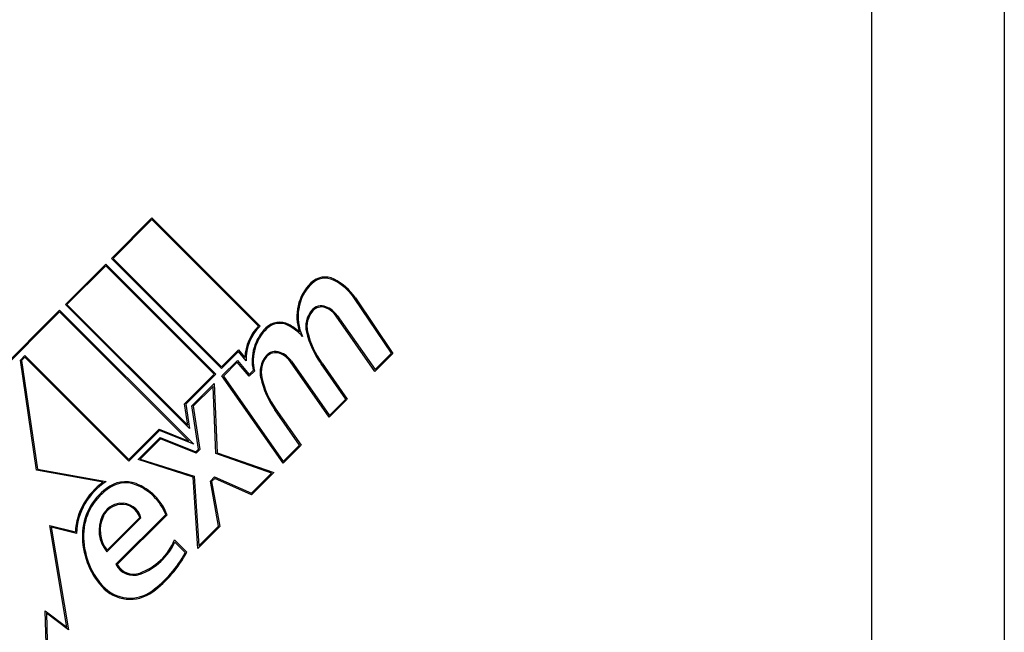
# Model space of a CAD drawing. Header units: inches. Extents: x 5 to 161, y 9 to 87.
# Tile 48 of 195: x 32.78 to 33.419, y 22.654 to 23.052. Entities that reach past the tile are written whole.
import ezdxf

# ---------------------------------------------------------------- set-up
doc = ezdxf.new("R2010")
doc.units = ezdxf.units.IN
doc.header["$MEASUREMENT"] = 0
doc.layers.add('Visible Edges(ANSI)', color=7, linetype='Continuous', lineweight=25)
doc.layers.add('Visible Tangent Edges(ANSI)', color=7, linetype='Continuous', lineweight=25)

msp = doc.modelspace()

# ---------------------------------------------------------------- linework, layer by layer
at = {"layer": 'Visible Edges(ANSI)'}
for p, q in [((33.4195, 23.81408), (33.4195, 22.23608)), ((32.84, 22.89695), (32.86625, 22.9232)), ((32.86625, 22.92214), (32.84106, 22.89695)), ((32.86625, 22.9232), (32.93652, 22.85293)), ((32.93545, 22.85294), (32.86625, 22.92214)), ((32.81003, 22.86699), (32.83628, 22.89324)), ((32.83628, 22.89324), (32.90775, 22.82178)), ((32.91146, 22.82549), (32.84, 22.89695)), ((32.84106, 22.89695), (32.91146, 22.82655)), ((32.83628, 22.89218), (32.81109, 22.86699)), ((32.90669, 22.82178), (32.83628, 22.89218)), ((32.89064, 22.78638), (32.81003, 22.86699)), ((32.81109, 22.86699), (32.88954, 22.78854)), ((33.02172, 22.83525), (32.99766, 22.87093)), ((32.99828, 22.87135), (33.02269, 22.83516)), ((32.74719, 22.80414), (32.80632, 22.86327)), ((32.80632, 22.86221), (32.74804, 22.80393)), ((32.80632, 22.86327), (32.8934, 22.7762)), ((32.89026, 22.77827), (32.80632, 22.86221)), ((33.01102, 22.82349), (32.9859, 22.85936)), ((32.98652, 22.8598), (33.01112, 22.82466)), ((32.91146, 22.82655), (32.92238, 22.83747)), ((32.92233, 22.83636), (32.91146, 22.82549)), ((32.92729, 22.83045), (32.92233, 22.83636)), ((32.92238, 22.83747), (32.92655, 22.83249)), ((33.02269, 22.83516), (33.01102, 22.82349)), ((33.01112, 22.82466), (33.02172, 22.83525)), ((32.78084, 22.8309), (32.78378, 22.83384)), ((32.7912, 22.75935), (32.78084, 22.8309)), ((32.78378, 22.83278), (32.78164, 22.83064)), ((32.78164, 22.83064), (32.79187, 22.75999)), ((32.78378, 22.83384), (32.85127, 22.76636)), ((32.85127, 22.7653), (32.78378, 22.83278)), ((32.91162, 22.82061), (32.92167, 22.83066)), ((32.92162, 22.82955), (32.91259, 22.82052)), ((32.92936, 22.82032), (32.92162, 22.82955)), ((32.92167, 22.83066), (32.92941, 22.82143)), ((32.98133, 22.7938), (32.95621, 22.82967)), ((32.95683, 22.8301), (32.98143, 22.79496)), ((32.97662, 22.82886), (32.993, 22.80547)), ((32.9328, 22.82376), (32.92936, 22.82032)), ((32.92941, 22.82143), (32.93197, 22.82399)), ((32.99202, 22.80555), (32.976, 22.82843)), ((32.88734, 22.80243), (32.90669, 22.82178)), ((32.90775, 22.82178), (32.88814, 22.80217)), ((32.95137, 22.76384), (32.91162, 22.82061)), ((32.91259, 22.82052), (32.95147, 22.765)), ((32.8921, 22.80109), (32.90655, 22.81555)), ((32.90588, 22.81381), (32.8929, 22.80083)), ((32.90779, 22.77009), (32.90588, 22.81381)), ((32.90655, 22.81555), (32.90851, 22.77063)), ((32.993, 22.80547), (32.98133, 22.7938)), ((32.98143, 22.79496), (32.99202, 22.80555)), ((32.88954, 22.78854), (32.88734, 22.80243)), ((32.88814, 22.80217), (32.89064, 22.78638)), ((32.89654, 22.77305), (32.8921, 22.80109)), ((32.8929, 22.80083), (32.89734, 22.77279)), ((32.96206, 22.77559), (32.94604, 22.79847)), ((32.94665, 22.7989), (32.96303, 22.77551)), ((32.85127, 22.76636), (32.87097, 22.78607)), ((32.87115, 22.78518), (32.85127, 22.7653)), ((32.87097, 22.78607), (32.89026, 22.77827)), ((32.8934, 22.7762), (32.87115, 22.78518)), ((32.85723, 22.76622), (32.87155, 22.78054)), ((32.87173, 22.77966), (32.85863, 22.76657)), ((32.87155, 22.78054), (32.89469, 22.7712)), ((32.89487, 22.77031), (32.87173, 22.77966)), ((32.89469, 22.7712), (32.89654, 22.77305)), ((32.89734, 22.77279), (32.89487, 22.77031)), ((32.96303, 22.77551), (32.95137, 22.76384)), ((32.95147, 22.765), (32.96206, 22.77559)), ((32.89303, 22.75482), (32.85723, 22.76622)), ((32.85863, 22.76657), (32.89375, 22.75538)), ((32.94389, 22.75743), (32.90779, 22.77009)), ((32.90851, 22.77063), (32.94527, 22.75774)), ((32.83457, 22.7515), (32.7912, 22.75935)), ((32.79187, 22.75999), (32.83655, 22.75191)), ((32.89595, 22.70842), (32.89303, 22.75482)), ((32.89375, 22.75538), (32.89659, 22.71012)), ((32.90415, 22.75216), (32.90692, 22.75492)), ((32.90946, 22.72299), (32.90415, 22.75216)), ((32.90708, 22.75403), (32.90496, 22.75191)), ((32.90692, 22.75492), (32.93078, 22.74431)), ((32.93095, 22.74342), (32.90708, 22.75403)), ((32.93078, 22.74431), (32.94389, 22.75743)), ((32.94527, 22.75774), (32.93095, 22.74342)), ((32.90496, 22.75191), (32.91026, 22.72274)), ((32.85913, 22.72835), (32.83702, 22.70624)), ((32.83708, 22.70736), (32.85829, 22.72857)), ((32.84279, 22.69822), (32.87518, 22.73061)), ((32.87606, 22.73043), (32.84371, 22.69808)), ((32.811, 22.65737), (32.79996, 22.72334)), ((32.79996, 22.72334), (32.81652, 22.71921)), ((32.80088, 22.72234), (32.81205, 22.65564)), ((32.81723, 22.71826), (32.80088, 22.72234)), ((32.91026, 22.72274), (32.89595, 22.70842)), ((32.89659, 22.71012), (32.90946, 22.72299)), ((32.88083, 22.71399), (32.88879, 22.70603)), ((32.88786, 22.70589), (32.88108, 22.71267)), ((32.79893, 22.59215), (32.79695, 22.66796)), ((32.79695, 22.66796), (32.811, 22.65737)), ((32.79774, 22.66642), (32.79982, 22.58684)), ((32.81205, 22.65564), (32.79774, 22.66642))]:
    msp.add_line(p, q, dxfattribs=at)
for centre, radius, start, end in [((32.991, 22.85919), 0.0307, 134.6788, 198.95078), ((32.991, 22.85919), 0.02995, 134.6788, 205.8136), ((32.97865, 22.87168), 0.01313, 63.47479, 134.6788), ((32.97865, 22.87168), 0.01237, 63.47479, 134.6788), ((32.96843, 22.85122), 0.03525, 34, 63.47479), ((32.96843, 22.85122), 0.036, 34, 63.47479), ((32.98261, 22.8527), 0.0165, 141.10268, 192.63011), ((32.98261, 22.8527), 0.01575, 141.10268, 192.60833), ((32.97619, 22.85788), 0.00825, 68.54875, 141.10268), ((32.97619, 22.85788), 0.0075, 68.54875, 141.10268), ((32.97331, 22.85055), 0.01538, 34.9922, 68.54875), ((32.97331, 22.85055), 0.01613, 35.00762, 68.54875), ((32.94913, 22.84281), 0.01267, 61.9928, 134.47765), ((32.94913, 22.84281), 0.01192, 61.9928, 134.47765), ((32.95728, 22.83128), 0.03075, 135.22218, 177.73389), ((32.95728, 22.83128), 0.03, 133.79525, 181.5849), ((32.96127, 22.83044), 0.03, 134.47765, 192.41137), ((32.96127, 22.83044), 0.02925, 134.47765, 193.21233), ((32.93817, 22.82221), 0.03525, 42.77691, 61.9928), ((32.93817, 22.82221), 0.036, 48.6169, 61.9928), ((33.02374, 22.86288), 0.05887, 193.55241, 215.82038), ((33.02374, 22.86288), 0.05812, 193.55841, 215.82565), ((32.9465, 22.82818), 0.00825, 68.55712, 141.03001), ((32.9465, 22.82818), 0.0075, 68.55712, 141.03001), ((32.94362, 22.82085), 0.01537, 35, 68.55712), ((32.94362, 22.82085), 0.01613, 35, 68.55712), ((32.95291, 22.823), 0.0165, 141.03001, 192.59924), ((32.95291, 22.823), 0.01575, 141.03001, 192.59924), ((32.99427, 22.83224), 0.05887, 192.59924, 215), ((32.99427, 22.83224), 0.05813, 192.59924, 215), ((32.85846, 22.71695), 0.042, 124.6582, 176.91395), ((32.85846, 22.71695), 0.04125, 122.07905, 178.17854), ((32.85846, 22.71695), 0.03735, 125.40854, 179.16843), ((32.85846, 22.71695), 0.0366, 125.36041, 179.16843), ((32.84905, 22.73286), 0.019, 68.84447, 130.08017), ((32.84905, 22.73286), 0.01825, 68.84447, 130.17574), ((32.84318, 22.71771), 0.0345, 21.96432, 68.84447), ((32.84318, 22.71771), 0.03525, 21.15553, 68.84447), ((32.84703, 22.72345), 0.01444, 96.16516, 154.37968), ((32.84703, 22.72345), 0.01369, 96.16516, 154.37968), ((32.84685, 22.72519), 0.01268, 14.42104, 96.16516), ((32.84685, 22.72519), 0.01193, 16.45471, 96.16516), ((32.85363, 22.72029), 0.02175, 154.37968, 220.22603), ((32.85363, 22.72029), 0.021, 154.37968, 217.99755), ((32.87086, 22.71677), 0.04976, 179.16843, 221.56465), ((32.87086, 22.71677), 0.04901, 179.16843, 221.56465), ((32.84537, 22.72863), 0.03836, 289.67838, 337.56091), ((32.84537, 22.72863), 0.03911, 289.67838, 335.92418), ((32.82157, 22.74127), 0.07514, 306.56052, 331.91414), ((32.82157, 22.74127), 0.07589, 306.56052, 332.33425), ((32.85425, 22.70381), 0.01275, 205.99073, 289.67838), ((32.85425, 22.70381), 0.012, 208.52609, 289.67838), ((32.85209, 22.70012), 0.02466, 221.56465, 306.56052), ((32.85209, 22.70012), 0.02391, 221.56465, 306.56052)]:
    msp.add_arc(centre, radius, start, end, dxfattribs=at)
at = {"layer": 'Visible Tangent Edges(ANSI)'}
msp.add_line((33.3335, 22.50578), (33.3335, 23.32263), dxfattribs=at)

doc.saveas('drawing.dxf')
